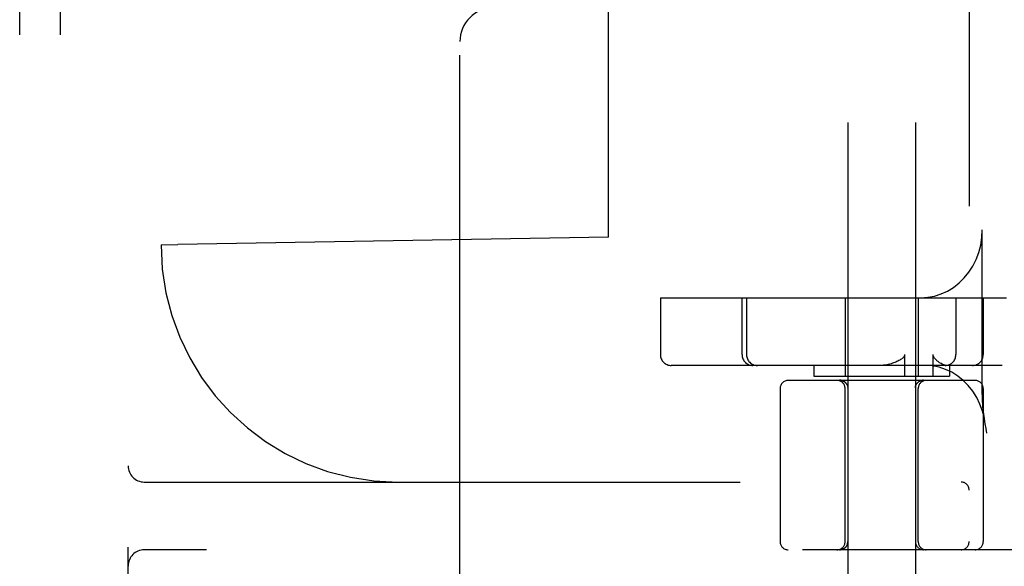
# Model space of a CAD drawing. Header units: inches. Extents: x 0 to 200, y 0 to 129.
# Tile 67 of 118: x 116.8 to 118.61, y 47.1 to 48.1. Entities that reach past the tile are written whole.
import ezdxf

# ---------------------------------------------------------------- set-up
doc = ezdxf.new("R2010")
doc.units = ezdxf.units.IN
doc.header["$LTSCALE"] = 11
doc.header["$MEASUREMENT"] = 0
doc.linetypes.add('HIDDEN', pattern=[0.2, 0.1, -0.1])
doc.layers.add('DEFAULT_2', color=8, linetype='HIDDEN')

msp = doc.modelspace()

# ---------------------------------------------------------------- linework, layer by layer
at = {"layer": 'DEFAULT_2', "color": 8, "linetype": 'HIDDEN'}
for p, q in [((116.7967, 45.8758), (116.7967, 51.3758)), ((116.8717, 45.8758), (116.8717, 51.3758)), ((116.9967, 46.0308), (116.9967, 51.2208)), ((118.5492, 51.06), (118.5492, 46.6255)), ((118.3252, 50.114), (118.3252, 46.6448)), ((118.4502, 50.114), (118.4502, 46.6448)), ((117.8077, 49.5502), (117.8077, 47.7014)), ((117.8838, 47.7027), (117.8838, 49.5489)), ((117.6092, 46.9383), (117.6092, 48.0633)), ((118.5735, 47.4143), (118.5735, 47.7158)), ((117.8838, 47.7027), (117.0887, 47.6888)), ((117.8077, 47.7014), (117.8077, 47.7014)), ((117.0577, 47.6883), (117.0887, 47.6888)), ((117.0577, 47.6883), (117.0577, 47.6883)), ((117.9794, 47.5908), (117.9794, 47.4858)), ((117.9794, 47.5908), (118.6184, 47.5908)), ((118.13, 47.4858), (118.13, 47.5908)), ((118.1383, 47.5908), (118.1383, 47.4858)), ((118.3202, 47.5908), (118.3202, 47.4458)), ((118.4552, 47.5908), (118.4552, 47.4458)), ((118.5247, 47.5908), (118.5247, 47.4858)), ((118.5752, 47.5908), (118.5752, 47.4858)), ((118.4299, 47.4858), (118.4299, 47.4458)), ((118.483, 47.4458), (118.483, 47.4858)), ((118.6099, 47.4658), (117.9994, 47.4658)), ((118.2627, 47.4658), (118.2627, 47.4458)), ((118.5127, 47.4658), (118.5127, 47.4458)), ((118.5602, 47.4383), (118.2152, 47.4383)), ((118.2627, 47.4458), (118.5127, 47.4458)), ((118.3115, 47.4383), (118.3117, 47.4383)), ((118.3116, 47.4383), (118.3119, 47.4383)), ((118.3118, 47.4383), (118.3121, 47.4383)), ((118.3121, 47.4383), (118.3124, 47.4383)), ((118.3129, 47.4382), (118.3132, 47.4382)), ((118.3178, 47.4367), (118.3182, 47.4365)), ((118.3182, 47.4365), (118.3185, 47.4363)), ((118.3185, 47.4363), (118.3188, 47.4361)), ((118.4562, 47.4359), (118.4565, 47.4361)), ((118.4565, 47.4361), (118.4569, 47.4363)), ((118.4568, 47.4363), (118.4572, 47.4365)), ((118.4619, 47.4381), (118.4622, 47.4382)), ((118.4622, 47.4382), (118.4625, 47.4382)), ((118.4625, 47.4382), (118.4627, 47.4382)), ((118.4627, 47.4382), (118.463, 47.4383)), ((118.463, 47.4383), (118.4632, 47.4383)), ((118.4632, 47.4383), (118.4635, 47.4383)), ((118.4635, 47.4383), (118.4637, 47.4383)), ((118.4637, 47.4383), (118.4638, 47.4383)), ((118.2002, 47.4233), (118.2002, 47.1408)), ((118.3195, 47.4356), (118.3198, 47.4354)), ((118.3198, 47.4354), (118.3201, 47.4352)), ((118.3201, 47.4352), (118.3204, 47.4349)), ((118.3202, 47.1408), (118.3202, 47.4233)), ((118.3203, 47.4349), (118.3207, 47.4347)), ((118.3206, 47.4347), (118.321, 47.4344)), ((118.3209, 47.4344), (118.321, 47.4343)), ((118.3212, 47.4341), (118.321, 47.4343)), ((118.3212, 47.4341), (118.3215, 47.4339)), ((118.3253, 47.4242), (118.3253, 47.4246)), ((118.3253, 47.4237), (118.3253, 47.4242)), ((118.45, 47.4246), (118.45, 47.4242)), ((118.45, 47.4242), (118.45, 47.4237)), ((118.45, 47.4237), (118.4501, 47.4143)), ((118.4527, 47.4324), (118.4524, 47.4321)), ((118.4536, 47.4336), (118.4534, 47.4333)), ((118.4541, 47.4341), (118.4539, 47.4339)), ((118.4543, 47.4343), (118.4544, 47.4344)), ((118.4544, 47.4344), (118.4547, 47.4347)), ((118.4547, 47.4347), (118.455, 47.4349)), ((118.455, 47.4349), (118.4553, 47.4352)), ((118.4552, 47.1408), (118.4552, 47.4233)), ((118.4559, 47.4356), (118.4562, 47.4359)), ((118.5752, 47.4233), (118.5752, 47.1408)), ((118.4501, 47.4143), (118.4502, 47.4054)), ((118.5805, 47.3496), (118.579, 47.3583)), ((118.5819, 47.3408), (118.5805, 47.3496)), ((117.0267, 47.2508), (119.2317, 47.2508)), ((119.3417, 47.1258), (117.0267, 47.1258))]:
    msp.add_line(p, q, dxfattribs=at)
for points in [[(118.4602, 47.5908), (118.4729, 47.5916), (118.4854, 47.5939), (118.4976, 47.5978), (118.5094, 47.6032), (118.5205, 47.61), (118.5308, 47.6181), (118.5403, 47.6274), (118.5488, 47.6379), (118.5561, 47.6493), (118.5623, 47.6616), (118.5671, 47.6745), (118.5707, 47.688), (118.5728, 47.7017), (118.5735, 47.7158)], [(118.4299, 47.4858), (118.4297, 47.4844), (118.4293, 47.4831), (118.4286, 47.4819), (118.4276, 47.4807), (118.4266, 47.4796), (118.4254, 47.4786), (118.4241, 47.4776), (118.4226, 47.4766), (118.4211, 47.4757), (118.4194, 47.4748), (118.4177, 47.4739), (118.4158, 47.473), (118.4139, 47.4721), (118.4118, 47.4713), (118.4097, 47.4705), (118.4075, 47.4698), (118.4051, 47.469), (118.4026, 47.4683), (118.4, 47.4677), (118.3972, 47.4671), (118.3942, 47.4666), (118.3911, 47.4662), (118.3878, 47.4659), (118.3843, 47.4658)], [(118.4919, 47.4729), (118.4908, 47.4738), (118.4898, 47.4747), (118.4888, 47.4757), (118.4878, 47.4766), (118.4869, 47.4776), (118.486, 47.4786), (118.4852, 47.4796), (118.4845, 47.4807), (118.4839, 47.4819), (118.4834, 47.4832), (118.4831, 47.4845), (118.483, 47.4858)], [(118.5074, 47.4658), (118.5051, 47.4661), (118.5027, 47.4668), (118.5, 47.4678), (118.4973, 47.4693), (118.4946, 47.471), (118.4919, 47.4729)], [(118.5784, 47.3622), (118.5773, 47.3684), (118.5739, 47.3818), (118.5692, 47.3947), (118.5632, 47.4069), (118.556, 47.4183), (118.5477, 47.4288), (118.5385, 47.4382), (118.5283, 47.4463), (118.5173, 47.4532), (118.5057, 47.4586), (118.4937, 47.4626), (118.4812, 47.465), (118.4686, 47.4658)], [(118.3114, 47.4386), (118.311, 47.4387), (118.3106, 47.4387), (118.3102, 47.4387)], [(118.3106, 47.4387), (118.311, 47.4387), (118.3114, 47.4386), (118.3118, 47.4386), (118.3122, 47.4386), (118.3126, 47.4385), (118.313, 47.4384), (118.3134, 47.4384), (118.3138, 47.4383), (118.3141, 47.4382), (118.3145, 47.4381), (118.3149, 47.438), (118.3153, 47.4378), (118.3157, 47.4377), (118.316, 47.4376), (118.3164, 47.4374), (118.3168, 47.4373), (118.3171, 47.4371), (118.3175, 47.4369), (118.3178, 47.4367), (118.3181, 47.4365), (118.3185, 47.4363), (118.3188, 47.4361), (118.3191, 47.4359), (118.3194, 47.4357), (118.3198, 47.4354), (118.3201, 47.4352), (118.3204, 47.4349)], [(118.3126, 47.4385), (118.3122, 47.4386), (118.3118, 47.4386)], [(118.3123, 47.4383), (118.3126, 47.4382), (118.3129, 47.4382)], [(118.3149, 47.438), (118.3145, 47.4381), (118.3141, 47.4382), (118.3138, 47.4383), (118.3134, 47.4384), (118.313, 47.4384)], [(118.3131, 47.4382), (118.3135, 47.4381), (118.3138, 47.4381), (118.3141, 47.438), (118.3144, 47.438), (118.3147, 47.4379), (118.3151, 47.4378), (118.3154, 47.4377), (118.3158, 47.4376), (118.3161, 47.4375), (118.3164, 47.4373), (118.3168, 47.4372), (118.3171, 47.437), (118.3175, 47.4369), (118.3178, 47.4367)], [(118.3134, 47.4381), (118.3137, 47.4381), (118.314, 47.438), (118.3143, 47.438), (118.3146, 47.4379), (118.3149, 47.4378), (118.3152, 47.4377), (118.3155, 47.4376), (118.3159, 47.4375), (118.3162, 47.4374), (118.3165, 47.4373), (118.3169, 47.4371), (118.3172, 47.437), (118.3175, 47.4368), (118.3179, 47.4366)], [(118.3175, 47.4369), (118.3171, 47.4371), (118.3168, 47.4373), (118.3164, 47.4374)], [(118.3201, 47.4352), (118.3198, 47.4354), (118.3194, 47.4357), (118.3191, 47.4359), (118.3188, 47.4361), (118.3185, 47.4363), (118.3181, 47.4365)], [(118.3188, 47.4361), (118.3191, 47.4359), (118.3195, 47.4356)], [(118.4553, 47.4352), (118.4556, 47.4354), (118.4559, 47.4357), (118.4562, 47.4359), (118.4565, 47.4361), (118.4569, 47.4363), (118.4572, 47.4365), (118.4575, 47.4367), (118.4579, 47.4369), (118.4582, 47.4371), (118.4586, 47.4373), (118.4589, 47.4374), (118.4593, 47.4376), (118.4597, 47.4377), (118.46, 47.4378), (118.4604, 47.438), (118.4608, 47.4381), (118.4612, 47.4382), (118.4616, 47.4383), (118.462, 47.4384), (118.4623, 47.4384), (118.4627, 47.4385), (118.4631, 47.4386), (118.4635, 47.4386), (118.4639, 47.4386), (118.4643, 47.4387), (118.4647, 47.4387), (118.4651, 47.4387)], [(118.4627, 47.4385), (118.4623, 47.4384), (118.462, 47.4384), (118.4616, 47.4383), (118.4612, 47.4382), (118.4608, 47.4381), (118.4604, 47.438), (118.46, 47.4378), (118.4597, 47.4377), (118.4593, 47.4376), (118.4589, 47.4374), (118.4586, 47.4373), (118.4582, 47.4371), (118.4579, 47.4369), (118.4575, 47.4367), (118.4572, 47.4365), (118.4569, 47.4363), (118.4565, 47.4361), (118.4562, 47.4359), (118.4559, 47.4357), (118.4556, 47.4354), (118.4553, 47.4352)], [(118.4571, 47.4365), (118.4575, 47.4367), (118.4579, 47.4369), (118.4582, 47.437), (118.4585, 47.4372), (118.4589, 47.4373), (118.4592, 47.4375), (118.4596, 47.4376), (118.4599, 47.4377), (118.4603, 47.4378), (118.4606, 47.4379), (118.4609, 47.438), (118.4613, 47.438), (118.4616, 47.4381), (118.4619, 47.4381)], [(118.4575, 47.4366), (118.4578, 47.4368), (118.4581, 47.437), (118.4585, 47.4371), (118.4588, 47.4373), (118.4591, 47.4374), (118.4595, 47.4375), (118.4598, 47.4376), (118.4601, 47.4377), (118.4604, 47.4378), (118.4608, 47.4379), (118.4611, 47.438), (118.4614, 47.438), (118.4616, 47.4381), (118.4619, 47.4381)], [(118.4639, 47.4386), (118.4635, 47.4386), (118.4631, 47.4386)], [(118.4651, 47.4387), (118.4647, 47.4387), (118.4643, 47.4387)], [(118.3238, 47.4304), (118.3237, 47.4308), (118.3235, 47.4311), (118.3233, 47.4314), (118.3231, 47.4318), (118.3229, 47.4321), (118.3227, 47.4324), (118.3224, 47.4327), (118.3222, 47.433), (118.322, 47.4333), (118.3217, 47.4336), (118.3215, 47.4339)], [(118.3238, 47.4304), (118.324, 47.4301), (118.3242, 47.4297), (118.3243, 47.4294), (118.3244, 47.429), (118.3246, 47.4287), (118.3247, 47.4283), (118.3248, 47.428), (118.3249, 47.4276), (118.325, 47.4272), (118.3251, 47.4269), (118.3251, 47.4265), (118.3252, 47.4261), (118.3252, 47.4257), (118.3253, 47.4254), (118.3253, 47.425), (118.3253, 47.4246)], [(118.3253, 47.4237), (118.3252, 47.4189), (118.3252, 47.4097)], [(118.45, 47.4246), (118.45, 47.425), (118.4501, 47.4254), (118.4501, 47.4257), (118.4502, 47.4261), (118.4502, 47.4265), (118.4503, 47.4269), (118.4504, 47.4272), (118.4505, 47.4276), (118.4505, 47.428), (118.4507, 47.4283), (118.4508, 47.4287), (118.4509, 47.429), (118.451, 47.4294), (118.4512, 47.4297), (118.4513, 47.4301), (118.4515, 47.4304), (118.4517, 47.4308), (118.4518, 47.4311), (118.452, 47.4314), (118.4522, 47.4318), (118.4524, 47.4321), (118.4527, 47.4324), (118.4529, 47.4327), (118.4531, 47.433), (118.4534, 47.4333), (118.4536, 47.4336), (118.4539, 47.4339), (118.4541, 47.4341), (118.4543, 47.4343)], [(118.4553, 47.4352), (118.4556, 47.4354), (118.4559, 47.4356)], [(118.579, 47.3583), (118.5784, 47.3627), (118.5777, 47.3671), (118.577, 47.3716), (118.5764, 47.3761), (118.5758, 47.3806), (118.5753, 47.3852), (118.5748, 47.3898), (118.5744, 47.3946), (118.574, 47.3993), (118.5738, 47.4042), (118.5736, 47.4092), (118.5735, 47.4143)], [(118.3252, 47.1408), (118.3252, 47.1405), (118.3252, 47.1401), (118.3251, 47.1397), (118.3251, 47.1393), (118.3251, 47.1389), (118.325, 47.1386), (118.3249, 47.1382), (118.3249, 47.1378), (118.3248, 47.1374), (118.3247, 47.137), (118.3246, 47.1366), (118.3245, 47.1362), (118.3243, 47.1359), (118.3242, 47.1355), (118.3241, 47.1351), (118.3239, 47.1348), (118.3237, 47.1344), (118.3236, 47.1341), (118.3234, 47.1337), (118.3232, 47.1334), (118.323, 47.133), (118.3228, 47.1327), (118.3226, 47.1323), (118.3223, 47.132), (118.3221, 47.1317), (118.3219, 47.1314), (118.3216, 47.1311), (118.3214, 47.1308), (118.3211, 47.1305), (118.3208, 47.1302), (118.3205, 47.1299), (118.3202, 47.1297), (118.3199, 47.1294), (118.3196, 47.1292), (118.3193, 47.1289), (118.319, 47.1287), (118.3187, 47.1284), (118.3184, 47.1282), (118.318, 47.128), (118.3177, 47.1278), (118.3173, 47.1276), (118.317, 47.1274), (118.3166, 47.1273), (118.3163, 47.1271), (118.3159, 47.1269), (118.3156, 47.1268), (118.3152, 47.1267), (118.3148, 47.1265), (118.3144, 47.1264), (118.314, 47.1263), (118.3137, 47.1262), (118.3133, 47.1261), (118.3129, 47.126), (118.3125, 47.126), (118.3121, 47.1259), (118.3117, 47.1259), (118.3113, 47.1258), (118.3109, 47.1258), (118.3106, 47.1258), (118.3102, 47.1258)]]:
    msp.add_lwpolyline(points, dxfattribs=at)
for centre, radius, start, end in [((117.6717, 48.0633), 0.0625, 90, 180), ((117.4952, 47.6883), 0.4375, 180, 270), ((117.4952, 47.6883), 0.4375, 180, 270), ((117.9994, 47.4858), 0.02, 180, 270), ((118.15, 47.4858), 0.02, 180, 270), ((118.1583, 47.4858), 0.02, 180, 270), ((118.5047, 47.4858), 0.02, 270, 360), ((118.5552, 47.4858), 0.02, 270, 360), ((118.2152, 47.4233), 0.015, 90, 180), ((118.3052, 47.4233), 0.015, 0, 90), ((118.4702, 47.4233), 0.015, 90, 180), ((118.5602, 47.4233), 0.015, 0, 90), ((117.0267, 47.2808), 0.03, 180, 270), ((118.5342, 47.2358), 0.015, 0, 90), ((118.2152, 47.1408), 0.015, 180, 270), ((118.3052, 47.1408), 0.015, 270, 360), ((118.3102, 47.1408), 0.015, 270, 360), ((118.4652, 47.1408), 0.015, 180, 270), ((118.4702, 47.1408), 0.015, 180, 270), ((118.5342, 47.1408), 0.015, 270, 360), ((118.5602, 47.1408), 0.015, 270, 360), ((117.0267, 47.0958), 0.03, 90, 180)]:
    msp.add_arc(centre, radius, start, end, dxfattribs=at)

doc.saveas('drawing.dxf')
